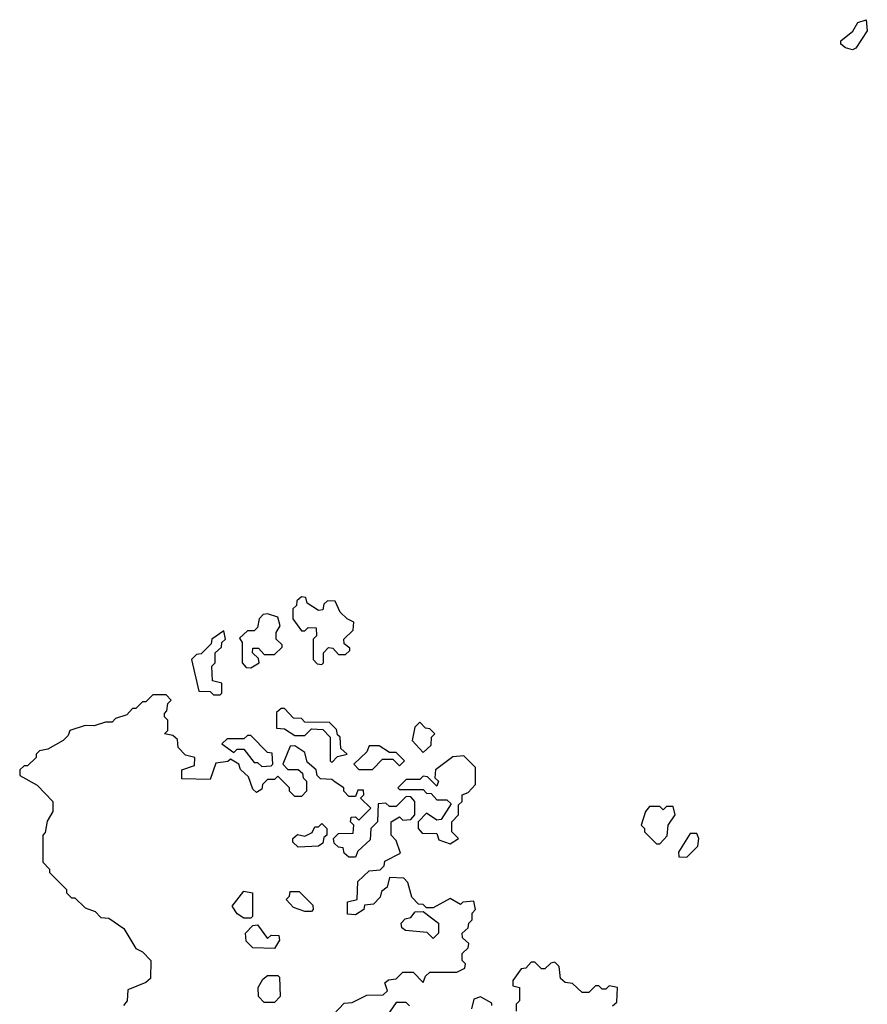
# Model space of a CAD drawing. Extents: x 2737310 to 2869991, y 870230 to 1012730.
# Tile 247 of 256: x 2805062 to 2807569, y 926045 to 928958. Entities that reach past the tile are written whole.
import ezdxf

# ---------------------------------------------------------------- set-up
doc = ezdxf.new("R2010")
doc.units = 0

msp = doc.modelspace()

# ---------------------------------------------------------------- linework, layer by layer
at = {"layer": '0CON02XD'}
for points in [[(2807525, 928868.8), (2807504.1, 928874.1), (2807490, 928885), (2807490, 928895), (2807526.2, 928923.8), (2807540.7, 928949.3), (2807565, 928957.5), (2807568.8, 928925), (2807535, 928873.3), (2807525, 928868.8)], [(2805955, 927050), (2805960, 927055), (2805960, 927085), (2805975, 927100), (2805988.3, 927098.3), (2806005, 927080), (2806025, 927080), (2806038.3, 927091.7), (2806038.3, 927098.3), (2806021.7, 927111.7), (2806020, 927125), (2806048.3, 927151.7), (2806050, 927175), (2806030, 927185), (2806010, 927205), (2805995, 927237.5), (2805971.7, 927238.3), (2805961.7, 927228.3), (2805958.3, 927211.7), (2805945, 927210), (2805911.7, 927231.7), (2805908.3, 927248.3), (2805895, 927250), (2805881.7, 927238.3), (2805880, 927225), (2805870, 927215), (2805870, 927185), (2805895, 927150), (2805905, 927150), (2805915, 927160), (2805938.3, 927158.3), (2805940, 927135), (2805930, 927125), (2805930, 927065), (2805941.7, 927051.7), (2805955, 927050)], [(2805745, 927040), (2805770, 927055), (2805768.3, 927068.3), (2805750, 927085), (2805751.7, 927098.3), (2805768.3, 927098.3), (2805785, 927080), (2805815, 927080), (2805838.3, 927101.7), (2805838.3, 927108.3), (2805820, 927125), (2805820, 927145), (2805832.5, 927165), (2805825, 927190), (2805795, 927200), (2805781.7, 927198.3), (2805770, 927185), (2805765, 927160), (2805755, 927150), (2805735, 927150), (2805711.7, 927128.3), (2805720, 927115), (2805720, 927055), (2805731.7, 927041.7), (2805745, 927040)], [(2805655, 926960), (2805660, 926965), (2805660, 926995), (2805631.7, 927001.7), (2805630, 927045), (2805640, 927055), (2805640, 927085), (2805658.3, 927101.7), (2805660, 927115), (2805670, 927125), (2805665, 927150), (2805630, 927125), (2805628.3, 927111.7), (2805598.3, 927081.7), (2805585, 927080), (2805570, 927065), (2805591.7, 926971.7), (2805625, 926970), (2805635, 926960), (2805655, 926960)], [(2805990, 926015), (2806021.7, 926048.3), (2806045, 926050), (2806088.3, 926071.7), (2806137, 926073), (2806150, 926085), (2806141.7, 926108.3), (2806153, 926117), (2806175, 926120), (2806195, 926140), (2806225, 926140), (2806255, 926110), (2806261.7, 926128.3), (2806275, 926140), (2806355, 926140), (2806378.3, 926151.7), (2806380, 926165), (2806370, 926175), (2806370, 926195), (2806388.3, 926211.7), (2806390, 926225), (2806371.7, 926241.7), (2806370, 926255), (2806388.3, 926271.7), (2806390, 926285), (2806400, 926295), (2806400, 926315), (2806410, 926325), (2806405, 926350), (2806372.5, 926347.5), (2806365, 926340), (2806335, 926357.5), (2806285, 926330), (2806265, 926330), (2806255, 926340), (2806241.7, 926341.7), (2806221.7, 926361.7), (2806210, 926405), (2806198.3, 926418.3), (2806155, 926420), (2806148.3, 926391.7), (2806131.7, 926378.3), (2806128.3, 926361.7), (2806108.3, 926341.7), (2806081.7, 926338.3), (2806080, 926325), (2806055, 926310), (2806031.7, 926311.7), (2806031.7, 926348.3), (2806060, 926355), (2806061.7, 926408.3), (2806095, 926440), (2806127.5, 926442.5), (2806140, 926455), (2806141.7, 926468.3), (2806188.3, 926491.7), (2806175, 926530), (2806160, 926545), (2806160, 926585), (2806185, 926600), (2806195, 926590), (2806218.3, 926591.7), (2806230, 926605), (2806230, 926645), (2806218.3, 926658.3), (2806205, 926660), (2806175, 926630), (2806155, 926630), (2806145, 926640), (2806121.7, 926638.3), (2806120, 926585), (2806100, 926565), (2806098.3, 926531.7), (2806061.7, 926498.3), (2806055, 926480), (2806035, 926480), (2806021.7, 926491.7), (2806018.3, 926508.3), (2806005, 926510), (2805991.7, 926521.7), (2805990, 926535), (2806005, 926550), (2806048.3, 926551.7), (2806050, 926575), (2806040, 926585), (2806041.7, 926598.3), (2806055, 926600), (2806065, 926590), (2806100, 926625), (2806070, 926655), (2806080, 926665), (2806078.3, 926678.3), (2806061.7, 926678.3), (2806055, 926660), (2806035, 926660), (2806020, 926675), (2806020, 926685), (2805995, 926702.5), (2805985, 926710), (2805951.7, 926711.7), (2805941.7, 926721.7), (2805938.3, 926738.3), (2805911.7, 926761.7), (2805905, 926790), (2805875, 926810), (2805861.7, 926808.3), (2805840, 926755), (2805855, 926740), (2805885, 926740), (2805898.3, 926728.3), (2805900, 926715), (2805910, 926705), (2805910, 926675), (2805895, 926660), (2805875, 926660), (2805860, 926675), (2805860, 926685), (2805825, 926720), (2805815, 926710), (2805795, 926710), (2805780, 926695), (2805778.3, 926681.7), (2805761.7, 926671.7), (2805751.7, 926681.7), (2805738.3, 926718.3), (2805715, 926740), (2805710, 926755), (2805685, 926770), (2805677, 926763), (2805641.7, 926758.3), (2805625, 926710), (2805541.7, 926711.7), (2805541.7, 926738.3), (2805578.3, 926751.7), (2805580, 926775), (2805551.7, 926781.7), (2805530, 926805), (2805528.3, 926828.3), (2805515, 926840), (2805490, 926845), (2805500, 926855), (2805500, 926885), (2805490, 926895), (2805490, 926905), (2805497, 926913), (2805500, 926935), (2805510, 926945), (2805495, 926960), (2805455, 926960), (2805435, 926940), (2805425, 926940), (2805405, 926920), (2805395, 926920), (2805378.3, 926901.7), (2805345, 926890), (2805335, 926880), (2805315, 926880), (2805281.7, 926868.3), (2805255, 926870), (2805210, 926855), (2805205, 926840), (2805190, 926825), (2805145, 926800), (2805120, 926795), (2805110, 926785), (2805110, 926775), (2805085, 926750), (2805075, 926750), (2805061.7, 926738.3), (2805061.7, 926721.7), (2805113, 926693), (2805160, 926645), (2805160, 926615), (2805143, 926587), (2805137, 926553), (2805130, 926545), (2805130, 926465), (2805150, 926445), (2805150, 926435), (2805200, 926385), (2805200, 926375), (2805215, 926360), (2805225, 926360), (2805255, 926330), (2805285, 926320), (2805301.7, 926301.7), (2805325, 926300), (2805369.3, 926269.3), (2805405, 926210), (2805425, 926200), (2805450, 926175), (2805448.3, 926121.7), (2805435, 926110), (2805381.7, 926088.3), (2805380, 926055), (2805368.3, 926041.7)], [(2805985, 926760), (2806001.7, 926778.3), (2806030, 926785), (2806011.7, 926801.7), (2806010, 926835), (2806001.7, 926841.7), (2805998.3, 926858.3), (2805978.3, 926878.3), (2805905, 926880), (2805895, 926890), (2805871.7, 926891.7), (2805845, 926920), (2805835, 926920), (2805821.7, 926908.3), (2805821.7, 926861.7), (2805845, 926860), (2805875, 926840), (2805905, 926840), (2805925, 926860), (2805958.3, 926858.3), (2805980, 926835), (2805980, 926765), (2805985, 926760)], [(2806255, 926790), (2806278.3, 926811.7), (2806280, 926835), (2806290, 926845), (2806275, 926860), (2806261.7, 926861.7), (2806245, 926880), (2806230, 926865), (2806222.5, 926825), (2806255, 926790)], [(2805778.3, 926748.3), (2805805, 926750), (2805810, 926755), (2805808.3, 926788.3), (2805795, 926790), (2805745, 926840), (2805735, 926840), (2805725, 926830), (2805675, 926830), (2805660, 926815), (2805695, 926790), (2805705, 926800), (2805725, 926800), (2805755, 926760), (2805765, 926760), (2805778.3, 926748.3)], [(2806105, 926740), (2806135, 926770), (2806165, 926770), (2806185, 926750), (2806200, 926765), (2806175, 926790), (2806155, 926790), (2806125, 926810), (2806095, 926810), (2806088.3, 926791.7), (2806050, 926755), (2806065, 926740), (2806105, 926740)], [(2806335, 926520), (2806360, 926535), (2806340, 926555), (2806340, 926585), (2806360, 926605), (2806360, 926635), (2806370, 926645), (2806370, 926665), (2806388.3, 926671.7), (2806410, 926695), (2806410, 926745), (2806375, 926780), (2806343, 926777), (2806291.7, 926738.3), (2806290, 926715), (2806300, 926705), (2806295, 926690), (2806268.3, 926718.3), (2806255, 926720), (2806245, 926710), (2806205, 926710), (2806180, 926685), (2806185, 926680), (2806255, 926680), (2806265, 926670), (2806278.3, 926668.3), (2806295, 926650), (2806325, 926650), (2806338.3, 926638.3), (2806308.3, 926591.7), (2806295, 926590), (2806265, 926610), (2806240, 926585), (2806240, 926565), (2806251.7, 926551.7), (2806295, 926550), (2806301.7, 926531.7), (2806335, 926520)], [(2806955, 926520), (2806977, 926543), (2806980, 926575), (2807000, 926605), (2806995, 926630), (2806975, 926630), (2806965, 926620), (2806955, 926630), (2806925, 926630), (2806912.5, 926615), (2806900, 926575), (2806910, 926565), (2806910, 926555), (2806945, 926520), (2806955, 926520)], [(2805885, 926510), (2805870, 926525), (2805870, 926535), (2805883, 926547), (2805905, 926542.5), (2805927, 926553), (2805935, 926570), (2805945, 926570), (2805955, 926580), (2805970, 926565), (2805970, 926545), (2805961.7, 926538.3), (2805958.3, 926521.7), (2805945, 926512.5), (2805885, 926510)], [(2807035, 926480), (2807067, 926513), (2807070, 926535), (2807065, 926550), (2807045, 926550), (2807010, 926495), (2807011.7, 926481.7), (2807035, 926480)], [(2805745, 926300), (2805725, 926300), (2805705, 926312.5), (2805690, 926335), (2805725, 926380), (2805750, 926375), (2805750, 926305), (2805745, 926300)], [(2805925, 926320), (2805905, 926320), (2805871.7, 926331.7), (2805850, 926355), (2805860, 926365), (2805861.7, 926378.3), (2805888.3, 926378.3), (2805928.3, 926338.3), (2805930, 926325), (2805925, 926320)], [(2806285, 926240), (2806267, 926257), (2806203, 926263), (2806191.7, 926271.7), (2806190, 926285), (2806201.7, 926298.3), (2806218.3, 926301.7), (2806231.7, 926318.3), (2806255, 926320), (2806300, 926285), (2806300, 926255), (2806285, 926240)], [(2805815, 926210), (2805751.7, 926211.7), (2805731.7, 926231.7), (2805730, 926255), (2805751.7, 926278.3), (2805765, 926280), (2805795, 926240), (2805805, 926250), (2805828.3, 926248.3), (2805830, 926235), (2805815, 926210)], [(2806815, 926040), (2806828.3, 926051.7), (2806830, 926095), (2806805, 926100), (2806795, 926090), (2806785, 926090), (2806775, 926100), (2806765, 926100), (2806745, 926080), (2806725, 926080), (2806697, 926107), (2806675, 926110), (2806661.7, 926121.7), (2806657, 926157), (2806645, 926170), (2806633, 926167), (2806615, 926150), (2806605, 926150), (2806585, 926170), (2806575, 926170), (2806558.3, 926151.7), (2806545, 926150), (2806520, 926115), (2806520, 926100), (2806540, 926095), (2806540, 926055), (2806530, 926045), (2806530, 926025)], [(2805815, 926050), (2805785, 926050), (2805768.3, 926068.3), (2805767.5, 926095), (2805780.7, 926119.3), (2805795, 926130), (2805825, 926130), (2805830, 926125), (2805831.7, 926068.3), (2805815, 926050)], [(2806458.3, 926041.7), (2806458.3, 926048.3), (2806425, 926067.5), (2806405, 926060), (2806398.3, 926031.7)], [(2806215, 926040), (2806205, 926050), (2806175, 926050), (2806148.3, 926011.7)]]:
    msp.add_lwpolyline(points, dxfattribs=at)

doc.saveas('drawing.dxf')
